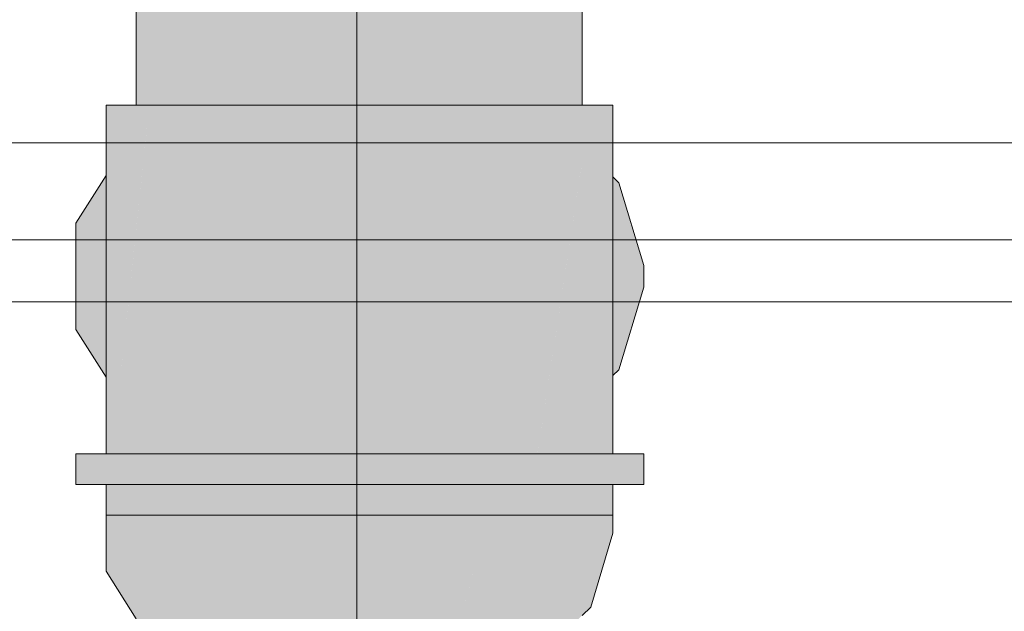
# Model space of a CAD drawing. Header units: millimetres. Extents: x 321 to 585, y -277 to 9.
# Tile 219 of 256: x 472.56 to 472.944, y -193.47 to -193.239. Entities that reach past the tile are written whole.
import ezdxf

# ---------------------------------------------------------------- set-up
doc = ezdxf.new("R2010")
doc.units = ezdxf.units.MM
doc.header["$MEASUREMENT"] = 0
for name, color, linetype, lineweight in [('IFC-Elemento construtivo genérico-Contorno', 253, 'Continuous', 5), ('IFC-Elemento de mobília-Contorno', 152, 'Continuous', 5), ('Nível 1', 7, 'Continuous', 0), ('TQ-Aparelho sanitário', 9, 'Continuous', 18), ('TQ-Conexões', 9, 'Continuous', 18)]:
    doc.layers.add(name, color=color, linetype=linetype, lineweight=lineweight)

msp = doc.modelspace()

# ---------------------------------------------------------------- hatches: boundary and pattern name
at = {"layer": 'TQ-Aparelho sanitário', "linetype": 'Continuous'}
for points in [[(472.76519, -193.06843), (472.75732, -193.05665), (472.75324, -193.05055), (472.75137, -193.04941), (472.75219, -193.05055), (472.75137, -193.04941), (472.75324, -193.05055), (472.75134, -193.04938), (472.75324, -193.05055), (472.75121, -193.04919), (472.7428, -193.04357), (472.7419, -193.04276), (472.73501, -193.03656), (472.72972, -193.03484), (472.73426, -193.03787), (472.73958, -193.04142), (472.72972, -193.03484), (472.7261, -193.03243), (472.7229, -193.03173), (472.7261, -193.03243), (472.72469, -193.03148), (472.72237, -193.03148), (472.72272, -193.03169), (472.7262, -193.0337), (472.72271, -193.03169), (472.726, -193.03363), (472.72269, -193.03168), (472.72568, -193.03353), (472.72237, -193.03148), (472.72178, -193.03148), (472.72459, -193.03318), (472.74465, -193.04524), (472.72459, -193.03318), (472.72178, -193.03148), (472.72455, -193.03316), (472.74499, -193.04555), (472.72455, -193.03316), (472.72178, -193.03148), (472.7237, -193.03289), (472.72178, -193.03148), (472.71452, -193.0299), (472.70378, -193.02756), (472.69546, -193.02575), (472.69101, -193.02479), (472.69458, -193.02585), (472.69849, -193.02701), (472.71592, -193.03036), (472.71939, -193.03148), (472.71592, -193.03036), (472.69849, -193.02701), (472.69458, -193.02585), (472.69101, -193.02479), (472.69293, -193.02602), (472.69101, -193.02479), (472.68692, -193.02579), (472.68816, -193.02592), (472.6903, -193.02615), (472.69101, -193.02622), (472.69368, -193.0265), (472.71355, -193.03148), (472.69368, -193.0265), (472.69101, -193.02622), (472.6903, -193.02615), (472.69056, -193.02627), (472.6903, -193.02615), (472.68816, -193.02592), (472.69022, -193.02631), (472.70142, -193.03148), (472.69022, -193.02631), (472.68816, -193.02592), (472.68692, -193.02579), (472.68611, -193.02674), (472.68809, -193.02653), (472.68611, -193.02674), (472.68749, -193.03148), (472.68611, -193.02674), (472.68692, -193.02579), (472.69101, -193.02479), (472.68681, -193.02578), (472.6808, -193.0273), (472.6844, -193.02692), (472.6808, -193.0273), (472.67418, -193.03148), (472.6808, -193.0273), (472.68681, -193.02578), (472.69101, -193.02479), (472.68651, -193.02575), (472.69101, -193.02479), (472.68636, -193.02573), (472.67638, -193.02776), (472.67755, -193.02764), (472.67777, -193.02761), (472.6795, -193.02743), (472.68004, -193.02738), (472.68059, -193.02732), (472.68004, -193.02738), (472.6795, -193.02743), (472.67777, -193.02761), (472.67755, -193.02764), (472.67638, -193.02776), (472.66836, -193.02963), (472.66264, -193.03148), (472.66377, -193.03148), (472.66264, -193.03148), (472.65815, -193.03294), (472.66264, -193.03148), (472.66836, -193.02963), (472.67638, -193.02776), (472.67028, -193.029), (472.65966, -193.03148), (472.6563, -193.03342), (472.65615, -193.0336), (472.6563, -193.03342), (472.65966, -193.03148), (472.67028, -193.029), (472.66052, -193.03099), (472.65807, -193.03148), (472.65393, -193.03432), (472.65429, -193.0342), (472.65583, -193.0337), (472.65429, -193.0342), (472.65393, -193.03432), (472.64936, -193.03744), (472.6515, -193.0362), (472.64936, -193.03744), (472.63568, -193.04677), (472.63149, -193.05055), (472.64067, -193.05055), (472.63149, -193.05055), (472.63568, -193.04677), (472.63015, -193.05055), (472.6299, -193.05197), (472.63015, -193.05055), (472.62823, -193.05348), (472.61243, -193.07766), (472.61149, -193.0791), (472.61179, -193.0791), (472.61149, -193.0791), (472.61159, -193.07953), (472.62524, -193.0791), (472.61159, -193.07953), (472.61149, -193.0791), (472.61125, -193.0803), (472.60493, -193.11277), (472.60564, -193.12512), (472.60791, -193.1648), (472.61053, -193.16842), (472.60666, -193.12992), (472.6098, -193.14469), (472.60666, -193.12992), (472.61053, -193.16842), (472.61418, -193.17344), (472.6147, -193.16778), (472.61418, -193.17344), (472.61053, -193.16842), (472.60791, -193.1648), (472.60564, -193.12512), (472.60493, -193.11277), (472.60504, -193.12228), (472.60545, -193.16142), (472.60504, -193.12228), (472.60493, -193.11277), (472.60493, -193.1218), (472.60493, -193.16071), (472.60493, -193.17827), (472.60493, -193.18069), (472.60566, -193.18169), (472.60493, -193.18069), (472.60493, -193.18269), (472.60493, -193.18879), (472.60786, -193.19201), (472.6061, -193.18374), (472.60786, -193.19201), (472.60914, -193.18648), (472.60786, -193.19201), (472.60493, -193.18879), (472.60493, -193.23477), (472.60493, -193.27277), (472.60739, -193.24634), (472.60921, -193.1984), (472.60739, -193.24634), (472.60493, -193.27277), (472.61301, -193.27277), (472.61105, -193.20704), (472.61301, -193.27277), (472.61154, -193.20934), (472.6114, -193.20331), (472.61253, -193.19114), (472.61267, -193.18965), (472.61253, -193.19114), (472.6114, -193.20331), (472.61154, -193.20934), (472.61291, -193.21581), (472.61628, -193.23166), (472.61443, -193.21012), (472.61283, -193.19156), (472.6132, -193.19206), (472.61283, -193.19156), (472.61443, -193.21012), (472.61628, -193.23166), (472.61982, -193.24831), (472.61982, -193.22223), (472.61982, -193.20118), (472.61982, -193.19609), (472.61662, -193.1768), (472.61982, -193.11277), (472.61662, -193.1768), (472.61982, -193.19609), (472.61982, -193.19187), (472.61982, -193.1812), (472.62975, -193.19486), (472.61982, -193.1812), (472.61982, -193.19187), (472.61982, -193.19609), (472.62093, -193.19709), (472.61982, -193.19609), (472.61982, -193.20118), (472.61982, -193.22223), (472.61982, -193.24831), (472.61628, -193.23166), (472.61291, -193.21581), (472.61154, -193.20934), (472.61301, -193.27277), (472.61982, -193.27277), (472.62213, -193.25918), (472.61982, -193.27277), (472.62502, -193.27277), (472.62604, -193.23619), (472.62082, -193.20256), (472.62604, -193.23619), (472.62262, -193.20502), (472.62132, -193.19893), (472.62262, -193.20502), (472.62604, -193.23619), (472.62502, -193.27277), (472.63216, -193.24995), (472.62746, -193.22782), (472.63216, -193.24995), (472.62968, -193.21475), (472.63113, -193.20627), (472.63244, -193.19856), (472.63113, -193.20627), (472.62968, -193.21475), (472.63216, -193.24995), (472.62502, -193.27277), (472.63701, -193.27277), (472.64233, -193.27277), (472.63342, -193.21989), (472.63485, -193.22186), (472.64702, -193.2386), (472.64702, -193.22057), (472.64702, -193.21863), (472.64702, -193.11277), (472.65036, -193.0791), (472.6599, -193.05055), (472.65036, -193.0791), (472.64702, -193.11277), (472.64702, -193.21863), (472.64702, -193.22057), (472.6511, -193.22424), (472.64702, -193.22057), (472.64702, -193.2386), (472.63485, -193.22186), (472.63342, -193.21989), (472.64233, -193.27277), (472.64702, -193.27277), (472.65274, -193.24647), (472.64702, -193.27277), (472.67185, -193.27277), (472.65608, -193.2311), (472.67185, -193.27277), (472.68181, -193.27277), (472.65826, -193.23411), (472.65651, -193.22912), (472.68181, -193.11277), (472.68251, -193.0791), (472.68451, -193.05055), (472.68251, -193.0791), (472.68181, -193.11277), (472.65651, -193.22912), (472.65826, -193.23411), (472.6639, -193.24186), (472.65826, -193.23411), (472.68181, -193.27277), (472.68181, -193.26652), (472.68181, -193.25189), (472.68181, -193.26652), (472.68181, -193.26845), (472.68266, -193.26769), (472.68181, -193.26845), (472.68181, -193.27277), (472.6829, -193.26801), (472.68305, -193.26734), (472.68576, -193.25544), (472.71821, -193.11277), (472.71614, -193.0791), (472.71024, -193.05055), (472.71614, -193.0791), (472.71821, -193.11277), (472.68305, -193.26734), (472.68181, -193.27277), (472.71019, -193.27277), (472.71821, -193.26174), (472.71821, -193.2357), (472.72071, -193.23344), (472.71821, -193.2357), (472.71821, -193.26174), (472.71019, -193.27277), (472.71821, -193.27277), (472.72687, -193.27277), (472.72765, -193.27101), (472.72687, -193.27277), (472.7397, -193.27277), (472.74164, -193.26841), (472.73126, -193.26291), (472.72121, -193.2576), (472.72714, -193.22765), (472.72121, -193.2576), (472.73126, -193.26291), (472.73531, -193.2538), (472.73126, -193.26291), (472.74164, -193.26841), (472.7499, -193.24987), (472.7499, -193.22104), (472.7499, -193.24987), (472.74164, -193.26841), (472.7397, -193.27277), (472.7499, -193.27277), (472.75431, -193.23997), (472.7503, -193.22013), (472.7499, -193.21812), (472.7503, -193.22013), (472.75325, -193.21351), (472.75655, -193.2061), (472.7499, -193.20717), (472.7499, -193.11277), (472.74541, -193.0791), (472.73265, -193.05055), (472.74541, -193.0791), (472.7499, -193.11277), (472.7499, -193.20717), (472.75655, -193.2061), (472.75852, -193.20166), (472.75832, -193.19959), (472.75852, -193.20166), (472.75655, -193.2061), (472.75325, -193.21351), (472.7503, -193.22013), (472.75431, -193.23997), (472.75891, -193.20571), (472.75986, -193.19865), (472.75891, -193.20571), (472.75431, -193.23997), (472.76248, -193.22162), (472.75431, -193.23997), (472.7499, -193.27277), (472.769, -193.27277), (472.7714, -193.26146), (472.7714, -193.20157), (472.7714, -193.26146), (472.769, -193.27277), (472.7714, -193.27277), (472.7721, -193.2582), (472.77153, -193.20128), (472.7714, -193.18852), (472.7714, -193.18781), (472.76018, -193.19793), (472.75993, -193.19814), (472.76019, -193.19791), (472.7714, -193.18781), (472.7714, -193.17271), (472.7714, -193.18781), (472.7714, -193.18852), (472.77153, -193.20128), (472.7721, -193.2582), (472.77182, -193.20063), (472.77176, -193.18802), (472.77176, -193.18749), (472.77176, -193.18802), (472.77182, -193.20063), (472.7721, -193.2582), (472.77275, -193.19855), (472.7721, -193.2582), (472.7714, -193.27277), (472.77901, -193.27277), (472.77901, -193.22568), (472.77901, -193.18448), (472.77901, -193.18097), (472.77901, -193.17805), (472.77901, -193.15562), (472.77901, -193.11277), (472.77673, -193.16075), (472.77569, -193.18262), (472.77579, -193.18387), (472.7763, -193.19056), (472.77569, -193.18262), (472.7752, -193.19305), (472.77288, -193.18648), (472.77255, -193.17013), (472.77169, -193.17208), (472.7714, -193.11277), (472.77169, -193.17208), (472.77255, -193.17013), (472.77464, -193.16545), (472.77255, -193.17013), (472.77288, -193.18648), (472.7752, -193.19305), (472.77562, -193.18401), (472.77569, -193.18262), (472.77673, -193.16075), (472.77709, -193.15313), (472.77709, -193.11277), (472.77709, -193.15313), (472.77901, -193.11277), (472.77709, -193.10807), (472.76529, -193.0791), (472.74786, -193.05055), (472.76529, -193.0791), (472.77709, -193.10807), (472.77901, -193.11277), (472.77709, -193.10313), (472.77399, -193.08752), (472.77231, -193.0791), (472.77024, -193.0791), (472.77001, -193.07858), (472.768, -193.07406), (472.76792, -193.0739), (472.768, -193.07406), (472.77001, -193.07858), (472.77024, -193.0791), (472.77185, -193.0791), (472.77231, -193.0791), (472.7717, -193.07839), (472.77231, -193.0791), (472.77168, -193.07827), (472.76733, -193.07257), (472.77168, -193.07827), (472.77231, -193.0791), (472.77165, -193.07816), (472.76727, -193.07243), (472.75054, -193.05055), (472.76727, -193.07243), (472.77165, -193.07816), (472.76663, -193.07099), (472.75533, -193.05486), (472.76663, -193.07099), (472.77231, -193.0791), (472.7661, -193.0698), (472.76597, -193.06951), (472.76221, -193.06106), (472.75732, -193.05665), (472.75796, -193.05761), (472.76089, -193.06201)], [(472.5932, -193.40879), (472.59573, -193.40879), (472.60384, -193.40879), (472.61011, -193.40879), (472.61011, -193.40585), (472.61011, -193.27277), (472.59807, -193.3867), (472.60493, -193.32173), (472.61004, -193.2734), (472.60493, -193.28153), (472.61004, -193.2734), (472.61011, -193.27277), (472.60493, -193.27277), (472.60493, -193.27321), (472.60493, -193.27277), (472.5932, -193.27277), (472.5932, -193.30019), (472.5932, -193.37895)], [(472.61011, -193.27277), (472.61011, -193.2733), (472.61011, -193.40879), (472.61474, -193.40879), (472.64101, -193.40879), (472.64694, -193.40879), (472.68056, -193.40879), (472.68341, -193.40879), (472.68676, -193.40879), (472.72192, -193.40879), (472.72732, -193.40879), (472.75793, -193.40879), (472.75822, -193.40879), (472.75793, -193.27277), (472.72192, -193.27277), (472.68056, -193.27277), (472.64101, -193.27277), (472.61044, -193.27277)], [(472.77901, -193.28913), (472.76151, -193.40879), (472.76159, -193.40879), (472.77901, -193.29474), (472.77976, -193.28986), (472.78237, -193.27277), (472.77901, -193.27277), (472.76223, -193.27277), (472.75793, -193.27277), (472.75822, -193.40879), (472.75857, -193.40879), (472.75989, -193.40879), (472.76145, -193.40879), (472.76151, -193.40879)], [(472.79101, -193.40879), (472.79101, -193.37831), (472.79101, -193.30083), (472.79101, -193.29538), (472.79101, -193.27277), (472.78998, -193.29194), (472.79101, -193.27277), (472.78422, -193.27277), (472.78237, -193.27277), (472.77976, -193.28986), (472.76192, -193.40665), (472.76159, -193.40879), (472.7636, -193.40879), (472.76499, -193.40879), (472.78193, -193.40879), (472.78207, -193.40879), (472.78154, -193.38754), (472.78207, -193.40879), (472.78237, -193.40879), (472.78279, -193.40879), (472.78237, -193.38673), (472.78237, -193.2924), (472.78237, -193.38673), (472.78499, -193.38417), (472.78957, -193.29943), (472.78499, -193.38417), (472.78237, -193.38673), (472.78279, -193.40879), (472.78366, -193.40879), (472.78804, -193.40879), (472.78895, -193.40879), (472.79075, -193.40879), (472.79085, -193.40879), (472.79043, -193.37888), (472.79085, -193.40879)], [(472.79333, -193.42078), (472.80302, -193.42078), (472.80302, -193.40879), (472.79333, -193.40879), (472.79101, -193.40879), (472.79101, -193.4098), (472.79101, -193.40879), (472.76596, -193.40879), (472.72562, -193.40879), (472.67931, -193.40879), (472.63501, -193.40879), (472.6004, -193.40879), (472.5932, -193.40879), (472.5932, -193.41335), (472.5932, -193.40879), (472.58146, -193.40879), (472.58146, -193.42078), (472.5932, -193.42078), (472.6004, -193.42078), (472.63501, -193.42078), (472.67931, -193.42078), (472.72562, -193.42078), (472.76596, -193.42078), (472.79101, -193.42078)], [(472.78953, -193.42078), (472.78301, -193.42078), (472.78237, -193.42078), (472.78215, -193.42078), (472.77298, -193.42078), (472.75976, -193.42078), (472.75969, -193.42078), (472.75825, -193.42078), (472.75793, -193.42078), (472.72462, -193.42078), (472.72192, -193.42078), (472.68366, -193.42078), (472.68056, -193.42078), (472.66375, -193.42078), (472.64398, -193.42078), (472.64101, -193.42078), (472.62788, -193.42078), (472.61243, -193.42078), (472.61011, -193.42078), (472.60698, -193.42078), (472.60292, -193.42078), (472.59446, -193.42078), (472.5932, -193.42078), (472.5932, -193.43277), (472.61011, -193.43277), (472.64101, -193.43277), (472.68056, -193.43277), (472.72192, -193.43277), (472.75793, -193.43277), (472.78237, -193.43277), (472.79101, -193.43277)], [(472.79101, -193.43277), (472.79101, -193.42078), (472.79088, -193.42078), (472.78953, -193.42078)]]:
    msp.add_hatch(color=93, dxfattribs=at).paths.add_polyline_path(points)
at = {"layer": 'TQ-Conexões', "linetype": 'Continuous'}
for points in [[(472.58146, -193.31885), (472.58146, -193.35182), (472.58146, -193.36029), (472.5932, -193.37895), (472.5932, -193.3737), (472.5932, -193.37047), (472.5932, -193.35005), (472.5932, -193.32061), (472.5932, -193.30019)], [(472.79333, -193.30309), (472.79101, -193.30083), (472.79101, -193.30382), (472.79101, -193.33533), (472.79101, -193.36685), (472.79101, -193.36983), (472.79101, -193.37055), (472.79101, -193.37831), (472.79333, -193.36758), (472.79101, -193.37831), (472.79333, -193.37606), (472.80302, -193.34381), (472.80302, -193.33533)], [(472.5932, -193.45459), (472.60493, -193.47325), (472.60884, -193.47946), (472.61011, -193.48148), (472.64101, -193.50117), (472.68056, -193.51027), (472.72192, -193.50719), (472.7429, -193.43277), (472.72192, -193.43277), (472.70817, -193.43277), (472.68056, -193.43277), (472.67137, -193.43277), (472.66704, -193.43277), (472.6607, -193.43277), (472.64101, -193.43277), (472.64101, -193.4505), (472.64101, -193.43277), (472.63811, -193.43277), (472.62624, -193.43277), (472.61161, -193.47697), (472.61011, -193.47831), (472.61161, -193.47697), (472.62624, -193.43277), (472.611, -193.43277), (472.61011, -193.43277), (472.60687, -193.43277), (472.60493, -193.43277), (472.60493, -193.47105), (472.60493, -193.43277), (472.59748, -193.43277), (472.5932, -193.43277)], [(472.77607, -193.43277), (472.77527, -193.43277), (472.77411, -193.43277), (472.76859, -193.43277), (472.76095, -193.43277), (472.7599, -193.43277), (472.75793, -193.43277), (472.7429, -193.43277), (472.74185, -193.43647), (472.75793, -193.4586), (472.76279, -193.46529), (472.75793, -193.4586), (472.74185, -193.43647), (472.75793, -193.47857), (472.75992, -193.48132), (472.75793, -193.47857), (472.74185, -193.43647), (472.7378, -193.45087), (472.75133, -193.46949), (472.7378, -193.45087), (472.72192, -193.50719), (472.75793, -193.49248), (472.76384, -193.48671), (472.77234, -193.47843), (472.77901, -193.47192), (472.78014, -193.43277), (472.77929, -193.43277), (472.77901, -193.43277)], [(472.78014, -193.43277), (472.77901, -193.47192), (472.78237, -193.46865), (472.78196, -193.43277)], [(472.79101, -193.43986), (472.79101, -193.43277), (472.79061, -193.43277), (472.78455, -193.43277), (472.78237, -193.43277), (472.78196, -193.43277), (472.78237, -193.46865)], [(472.77901, -193.43986), (472.77709, -193.46574), (472.77709, -193.47476)]]:
    msp.add_hatch(color=93, dxfattribs=at).paths.add_polyline_path(points)

# ---------------------------------------------------------------- linework, layer by layer
at = {"layer": 'IFC-Elemento construtivo genérico-Contorno', "lineweight": 5}
for p, q in [((471.02681, -193.32533), (476.75801, -193.32533)), ((471.2656, -193.34949), (476.99681, -193.34949))]:
    msp.add_line(p, q, dxfattribs=at)
at = {"layer": 'IFC-Elemento de mobília-Contorno', "color": 7, "lineweight": 5}
msp.add_line((471.06888, -193.28756), (477.06888, -193.28756), dxfattribs=at)
at = {"layer": 'Nível 1'}
msp.add_line((472.69101, -193.55289), (472.69101, -193.11278), dxfattribs=at)
at = {"layer": 'TQ-Aparelho sanitário'}
for p, q in [((472.77901, -193.27277), (472.77901, -193.22568)), ((472.60493, -193.23477), (472.60493, -193.27277)), ((472.60493, -193.27277), (472.5932, -193.27277)), ((472.5932, -193.27277), (472.5932, -193.30019)), ((472.61011, -193.27277), (472.60493, -193.27277)), ((472.60493, -193.27277), (472.61301, -193.27277)), ((472.61044, -193.27277), (472.61011, -193.27277)), ((472.64101, -193.27277), (472.61044, -193.27277)), ((472.61301, -193.27277), (472.61982, -193.27277)), ((472.61982, -193.27277), (472.62502, -193.27277)), ((472.62502, -193.27277), (472.63701, -193.27277)), ((472.63701, -193.27277), (472.64233, -193.27277)), ((472.68056, -193.27277), (472.64101, -193.27277)), ((472.64233, -193.27277), (472.64702, -193.27277)), ((472.64702, -193.27277), (472.67185, -193.27277)), ((472.67185, -193.27277), (472.68181, -193.27277)), ((472.72192, -193.27277), (472.68056, -193.27277)), ((472.68181, -193.27277), (472.71019, -193.27277)), ((472.71019, -193.27277), (472.71821, -193.27277)), ((472.71821, -193.27277), (472.72687, -193.27277)), ((472.75793, -193.27277), (472.72192, -193.27277)), ((472.72687, -193.27277), (472.7397, -193.27277)), ((472.7397, -193.27277), (472.7499, -193.27277)), ((472.7499, -193.27277), (472.769, -193.27277)), ((472.76223, -193.27277), (472.75793, -193.27277)), ((472.77901, -193.27277), (472.76223, -193.27277)), ((472.769, -193.27277), (472.7714, -193.27277)), ((472.7714, -193.27277), (472.77901, -193.27277)), ((472.78237, -193.27277), (472.77901, -193.27277)), ((472.78422, -193.27277), (472.78237, -193.27277)), ((472.79101, -193.27277), (472.78422, -193.27277)), ((472.79101, -193.29538), (472.79101, -193.27277)), ((472.79101, -193.30083), (472.79101, -193.29538)), ((472.5932, -193.30019), (472.5932, -193.37895)), ((472.79101, -193.37831), (472.79101, -193.30083)), ((472.5932, -193.37895), (472.5932, -193.40879)), ((472.79101, -193.40879), (472.79101, -193.37831)), ((472.58146, -193.40879), (472.58146, -193.42078)), ((472.5932, -193.40879), (472.58146, -193.40879)), ((472.6004, -193.40879), (472.5932, -193.40879)), ((472.63501, -193.40879), (472.6004, -193.40879)), ((472.67931, -193.40879), (472.63501, -193.40879)), ((472.72562, -193.40879), (472.67931, -193.40879)), ((472.76596, -193.40879), (472.72562, -193.40879)), ((472.79101, -193.40879), (472.76596, -193.40879)), ((472.79333, -193.40879), (472.79101, -193.40879)), ((472.80302, -193.40879), (472.79333, -193.40879)), ((472.80302, -193.42078), (472.80302, -193.40879)), ((472.58146, -193.42078), (472.5932, -193.42078)), ((472.5932, -193.42078), (472.6004, -193.42078)), ((472.5932, -193.42078), (472.5932, -193.43277)), ((472.6004, -193.42078), (472.63501, -193.42078)), ((472.63501, -193.42078), (472.67931, -193.42078)), ((472.67931, -193.42078), (472.72562, -193.42078)), ((472.72562, -193.42078), (472.76596, -193.42078)), ((472.76596, -193.42078), (472.79101, -193.42078)), ((472.79101, -193.42078), (472.79333, -193.42078)), ((472.79101, -193.43277), (472.79101, -193.42078)), ((472.79333, -193.42078), (472.80302, -193.42078)), ((472.5932, -193.43277), (472.61011, -193.43277)), ((472.61011, -193.43277), (472.64101, -193.43277)), ((472.64101, -193.43277), (472.68056, -193.43277)), ((472.68056, -193.43277), (472.72192, -193.43277)), ((472.72192, -193.43277), (472.75793, -193.43277)), ((472.75793, -193.43277), (472.78237, -193.43277)), ((472.78237, -193.43277), (472.79101, -193.43277))]:
    msp.add_line(p, q, dxfattribs=at)
at = {"layer": 'TQ-Conexões'}
for p, q in [((472.5932, -193.30019), (472.58146, -193.31885)), ((472.79333, -193.30309), (472.79101, -193.30083)), ((472.80302, -193.33533), (472.79333, -193.30309)), ((472.58146, -193.31885), (472.58146, -193.35182)), ((472.80302, -193.34381), (472.80302, -193.33533)), ((472.79333, -193.37606), (472.80302, -193.34381)), ((472.58146, -193.35182), (472.58146, -193.36029)), ((472.58146, -193.36029), (472.5932, -193.37895)), ((472.79101, -193.37831), (472.79333, -193.37606)), ((472.5932, -193.43277), (472.5932, -193.45459)), ((472.79101, -193.43986), (472.79101, -193.43277)), ((472.78237, -193.46865), (472.79101, -193.43986)), ((472.5932, -193.45459), (472.60493, -193.47325)), ((472.77901, -193.47192), (472.78237, -193.46865))]:
    msp.add_line(p, q, dxfattribs=at)

doc.saveas('drawing.dxf')
